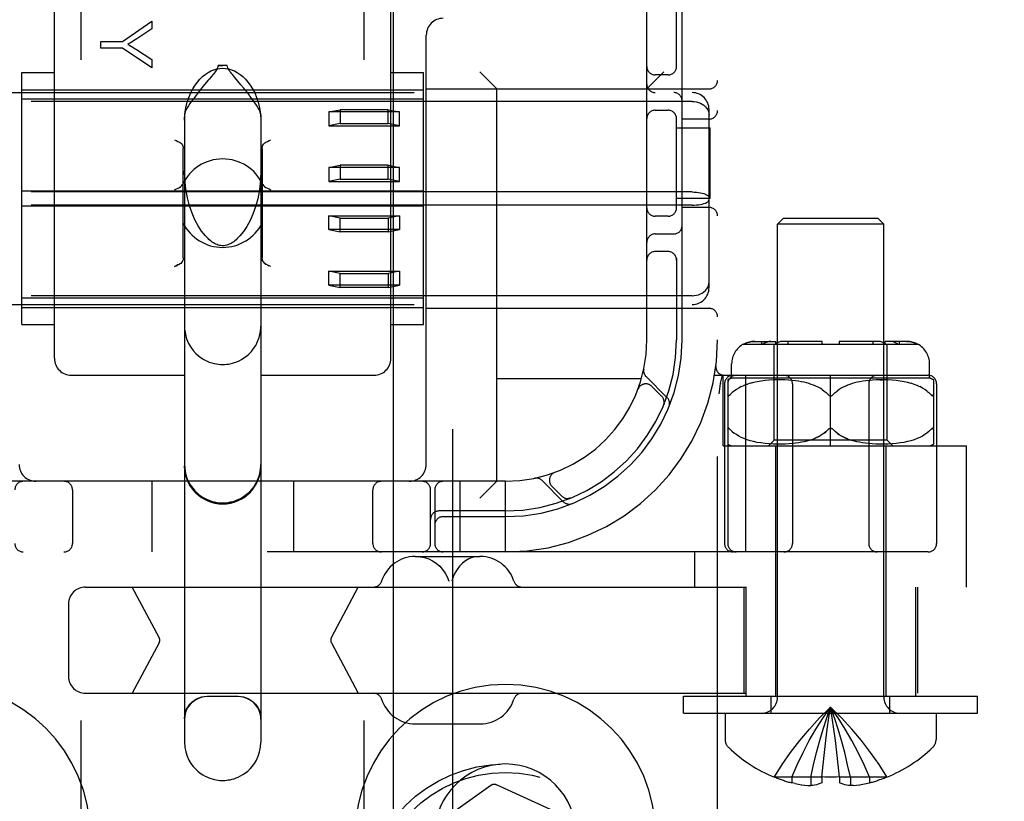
# Model space of a CAD drawing. Header units: inches. Extents: x 0 to 212, y 0 to 138.
# Tile 50 of 100: x 58.89 to 60.63, y 50.77 to 52.15. Entities that reach past the tile are written whole.
import ezdxf

# ---------------------------------------------------------------- set-up
doc = ezdxf.new("R2010")
doc.units = ezdxf.units.IN
doc.header["$LTSCALE"] = 11.6875
doc.header["$MEASUREMENT"] = 0
doc.linetypes.add('HIDDEN', pattern=[0.2, 0.1, -0.1])
doc.layers.add('DEFAULT_2', color=8, linetype='HIDDEN')
doc.layers.add('DOOR_ASSEMBLY', color=7, linetype='CONTINUOUS')

msp = doc.modelspace()

# ---------------------------------------------------------------- linework, layer by layer
at = {"layer": 'DEFAULT_2', "color": 8, "linetype": 'HIDDEN'}
for p, q in [((59.0005, 49.7408), (59.0005, 55.2413)), ((59.5005, 49.7408), (59.5005, 55.2413)), ((60.1255, 50.2079), (60.1255, 55.2079)), ((60.0005, 51.5829), (60.0005, 53.8329)), ((58.953, 51.5505), (58.953, 52.2325)), ((59.548, 51.5505), (59.548, 52.2325)), ((60.053, 52.0637), (60.053, 52.1929)), ((60.063, 51.5829), (60.063, 52.1929)), ((59.0734, 52.1109), (59.1253, 52.1468)), ((59.1253, 52.1468), (59.1253, 52.1329)), ((59.1253, 52.1329), (59.0988, 52.1155)), ((59.0353, 52.099), (59.0353, 52.1109)), ((59.0353, 52.1109), (59.0734, 52.1109)), ((59.6105, 51.3629), (59.6105, 52.1219)), ((59.0734, 52.099), (59.0353, 52.099)), ((59.1253, 52.0643), (59.0734, 52.099)), ((59.0982, 52.0965), (59.1253, 52.0788)), ((59.1253, 52.0788), (59.1253, 52.0643)), ((59.2587, 52.0682), (59.2423, 52.0682)), ((58.8955, 51.6102), (58.8955, 52.0557)), ((58.8955, 52.0557), (58.953, 52.0557)), ((59.2829, 52.0341), (59.272, 52.047)), ((59.548, 52.0557), (59.6055, 52.0557)), ((59.6055, 51.6102), (59.6055, 52.0557)), ((59.7355, 52.0269), (59.7055, 52.0569)), ((60.0005, 52.0269), (60.0305, 52.0569)), ((60.038, 52.0517), (60.0155, 52.0517)), ((58.8955, 52.0254), (59.6055, 52.0254)), ((59.2185, 52.0345), (59.2139, 52.0289)), ((59.6105, 52.0269), (60.1105, 52.0269)), ((59.7355, 51.3329), (59.7355, 52.0269)), ((58.4205, 52.0204), (60.0805, 52.0204)), ((59.6055, 52.0088), (58.8955, 52.0088)), ((60.0805, 52.0048), (58.4205, 52.0048)), ((59.438, 51.9861), (59.458, 51.9902)), ((59.458, 51.9902), (59.458, 51.9656)), ((59.543, 51.9902), (59.458, 51.9902)), ((59.543, 51.9656), (59.543, 51.9902)), ((59.543, 51.9902), (59.563, 51.9861)), ((60.0155, 51.9892), (60.038, 51.9892)), ((60.1105, 51.6756), (60.1105, 51.9903)), ((59.183, 51.9809), (59.183, 50.8713)), ((59.318, 51.9809), (59.318, 50.8713)), ((59.438, 51.9861), (59.438, 51.9616)), ((59.563, 51.9861), (59.438, 51.9861)), ((59.563, 51.9616), (59.563, 51.9861)), ((60.053, 51.8137), (60.053, 51.9771)), ((60.1105, 51.9736), (60.063, 51.9736)), ((59.458, 51.9656), (59.438, 51.9616)), ((59.438, 51.9616), (59.563, 51.9616)), ((59.458, 51.9656), (59.543, 51.9656)), ((59.563, 51.9616), (59.543, 51.9656)), ((60.053, 51.9579), (60.1125, 51.9579)), ((60.1125, 51.8329), (60.1125, 51.9579)), ((59.1805, 51.7279), (59.1805, 51.9216)), ((59.3205, 51.9216), (59.3205, 51.7279)), ((59.438, 51.8878), (59.458, 51.8919)), ((59.438, 51.8878), (59.438, 51.8633)), ((59.563, 51.8878), (59.438, 51.8878)), ((59.458, 51.8919), (59.458, 51.8673)), ((59.543, 51.8919), (59.458, 51.8919)), ((59.543, 51.8673), (59.543, 51.8919)), ((59.543, 51.8919), (59.563, 51.8878)), ((59.563, 51.8633), (59.563, 51.8878)), ((59.458, 51.8673), (59.438, 51.8633)), ((59.458, 51.8673), (59.543, 51.8673)), ((59.563, 51.8633), (59.543, 51.8673)), ((59.438, 51.8633), (59.563, 51.8633)), ((60.0805, 51.8446), (58.4205, 51.8446)), ((59.6055, 51.8463), (58.8955, 51.8463)), ((60.1125, 51.8329), (60.053, 51.8329)), ((60.0805, 51.8212), (58.4205, 51.8212)), ((59.6055, 51.8195), (58.8955, 51.8195)), ((60.1105, 51.8173), (60.063, 51.8173)), ((59.438, 51.778), (59.438, 51.8026)), ((59.458, 51.7986), (59.438, 51.8026)), ((59.438, 51.8026), (59.563, 51.8026)), ((59.458, 51.774), (59.458, 51.7986)), ((59.458, 51.7986), (59.543, 51.7986)), ((59.563, 51.8026), (59.543, 51.7986)), ((59.543, 51.7986), (59.543, 51.774)), ((59.563, 51.8026), (59.563, 51.778)), ((60.038, 51.8017), (60.0155, 51.8017)), ((60.2415, 51.7979), (60.2315, 51.7879)), ((60.4095, 51.7979), (60.2415, 51.7979)), ((60.4095, 51.7979), (60.4195, 51.7879)), ((60.2315, 50.9511), (60.2315, 51.7879)), ((60.4195, 51.7879), (60.2315, 51.7879)), ((60.4195, 50.9511), (60.4195, 51.7879)), ((59.438, 51.778), (59.458, 51.774)), ((59.563, 51.778), (59.438, 51.778)), ((59.543, 51.774), (59.458, 51.774)), ((59.543, 51.774), (59.563, 51.778)), ((60.0155, 51.7704), (60.048, 51.7704)), ((60.038, 51.7392), (60.0155, 51.7392)), ((59.3271, 51.7169), (59.3249, 51.718)), ((59.3355, 51.7126), (59.3325, 51.7142)), ((60.053, 51.7271), (60.053, 51.5829)), ((59.438, 51.6797), (59.438, 51.7043)), ((59.458, 51.7003), (59.438, 51.7043)), ((59.438, 51.7043), (59.563, 51.7043)), ((59.458, 51.6757), (59.458, 51.7003)), ((59.458, 51.7003), (59.543, 51.7003)), ((59.563, 51.7043), (59.543, 51.7003)), ((59.543, 51.7003), (59.543, 51.6757)), ((59.563, 51.7043), (59.563, 51.6797)), ((59.438, 51.6797), (59.458, 51.6757)), ((59.563, 51.6797), (59.438, 51.6797)), ((59.543, 51.6757), (59.458, 51.6757)), ((59.543, 51.6757), (59.563, 51.6797)), ((60.0805, 51.6611), (58.4205, 51.6611)), ((58.4205, 51.6454), (60.0805, 51.6454)), ((59.6055, 51.6571), (58.8955, 51.6571)), ((58.8955, 51.6404), (59.6055, 51.6404)), ((59.6105, 51.6389), (60.1105, 51.6389)), ((58.8955, 51.6102), (58.953, 51.6102)), ((59.548, 51.6102), (59.6055, 51.6102)), ((60.1711, 51.5754), (60.4799, 51.5754)), ((60.1913, 51.5804), (60.2289, 51.5804)), ((60.2039, 51.5754), (60.2039, 51.5804)), ((60.2129, 51.5792), (60.2147, 51.5797)), ((60.2255, 51.4054), (60.2255, 51.5754)), ((60.2289, 51.5754), (60.2289, 51.5804)), ((60.3105, 51.5804), (60.2413, 51.5804)), ((60.2502, 51.5754), (60.2502, 51.5804)), ((60.3105, 51.5754), (60.3105, 51.5804)), ((60.3405, 51.5804), (60.3405, 51.5754)), ((60.4098, 51.5804), (60.3405, 51.5804)), ((60.4009, 51.5754), (60.4009, 51.5804)), ((60.4221, 51.5754), (60.4221, 51.5804)), ((60.4597, 51.5804), (60.4221, 51.5804)), ((60.4255, 51.4054), (60.4255, 51.5754)), ((60.4471, 51.5754), (60.4471, 51.5804)), ((60.1227, 51.5372), (60.1227, 51.5372)), ((60.1505, 51.5154), (60.1505, 51.5404)), ((60.5005, 51.5154), (60.5005, 51.5404)), ((58.983, 51.5204), (59.183, 51.5204)), ((59.318, 51.5204), (59.518, 51.5204)), ((60.1203, 51.5204), (60.498, 51.5204)), ((60.1308, 51.5064), (60.1342, 51.5208)), ((60.1355, 51.3954), (60.1355, 51.5204)), ((60.1757, 51.2079), (60.1757, 51.5204)), ((60.3255, 51.3954), (60.3255, 51.5204)), ((59.9908, 51.5139), (59.7355, 51.5139)), ((60.0367, 51.4806), (59.9991, 51.5182)), ((60.1308, 51.5064), (60.1307, 51.5058)), ((60.138, 51.5054), (60.138, 51.2229)), ((60.1436, 51.5123), (60.1437, 51.2229)), ((60.5005, 51.5154), (60.1505, 51.5154)), ((60.1724, 51.5024), (60.1675, 51.5002)), ((60.1777, 51.5044), (60.1723, 51.5024)), ((60.1834, 51.5062), (60.1776, 51.5044)), ((60.1894, 51.5077), (60.1832, 51.5061)), ((60.1958, 51.5091), (60.1892, 51.5077)), ((60.2025, 51.5102), (60.1955, 51.509)), ((60.2095, 51.511), (60.2023, 51.5101)), ((60.2167, 51.5117), (60.2093, 51.511)), ((60.224, 51.5121), (60.2165, 51.5117)), ((60.2312, 51.5123), (60.2238, 51.5121)), ((60.2383, 51.5123), (60.231, 51.5123)), ((60.245, 51.5121), (60.2381, 51.5123)), ((60.2515, 51.5118), (60.2449, 51.5121)), ((60.2576, 51.5113), (60.2513, 51.5118)), ((60.2634, 51.5106), (60.2575, 51.5113)), ((60.258, 51.5054), (60.258, 51.2229)), ((60.2688, 51.5099), (60.2633, 51.5106)), ((60.2738, 51.509), (60.2687, 51.5099)), ((60.2786, 51.508), (60.2737, 51.509)), ((60.283, 51.5069), (60.2785, 51.508)), ((60.2873, 51.5057), (60.283, 51.5069)), ((60.2914, 51.5044), (60.2872, 51.5058)), ((60.2954, 51.503), (60.2913, 51.5044)), ((60.2993, 51.5013), (60.2954, 51.503)), ((60.3032, 51.4995), (60.2993, 51.5013)), ((60.3518, 51.5013), (60.3478, 51.4995)), ((60.3557, 51.503), (60.3517, 51.5013)), ((60.3597, 51.5044), (60.3556, 51.503)), ((60.3638, 51.5058), (60.3596, 51.5044)), ((60.3681, 51.5069), (60.3637, 51.5057)), ((60.3725, 51.508), (60.368, 51.5069)), ((60.3773, 51.509), (60.3725, 51.508)), ((60.3824, 51.5099), (60.3772, 51.509)), ((60.3878, 51.5106), (60.3823, 51.5099)), ((60.3936, 51.5113), (60.3877, 51.5106)), ((60.393, 51.5054), (60.393, 51.2229)), ((60.3997, 51.5118), (60.3934, 51.5113)), ((60.4062, 51.5121), (60.3995, 51.5118)), ((60.4128, 51.5123), (60.4198, 51.5123)), ((60.4272, 51.5121), (60.4198, 51.5123)), ((60.4345, 51.5117), (60.427, 51.5121)), ((60.4417, 51.511), (60.4343, 51.5117)), ((60.4487, 51.5101), (60.4415, 51.511)), ((60.4555, 51.509), (60.4485, 51.5102)), ((60.4618, 51.5077), (60.4553, 51.5091)), ((60.4678, 51.5061), (60.4617, 51.5077)), ((60.4734, 51.5044), (60.4677, 51.5062)), ((60.4787, 51.5024), (60.4733, 51.5044)), ((60.4835, 51.5002), (60.4786, 51.5024)), ((60.5074, 51.5123), (60.5074, 51.3985)), ((60.513, 51.5054), (60.513, 51.2229)), ((59.9847, 51.4955), (59.9849, 51.4959)), ((59.985, 51.4961), (59.9848, 51.4958)), ((60.0267, 51.4835), (60.0094, 51.5008)), ((60.1486, 51.4868), (60.148, 51.4861)), ((60.1486, 51.4868), (60.1517, 51.4898)), ((60.1551, 51.4926), (60.1517, 51.4898)), ((60.1589, 51.4953), (60.1551, 51.4926)), ((60.163, 51.4979), (60.1588, 51.4953)), ((60.1676, 51.5003), (60.163, 51.4979)), ((60.307, 51.4974), (60.3032, 51.4995)), ((60.3106, 51.4951), (60.3069, 51.4974)), ((60.3336, 51.4898), (60.3305, 51.4868)), ((60.3404, 51.4951), (60.3369, 51.4926)), ((60.3441, 51.4974), (60.3404, 51.4951)), ((60.3479, 51.4995), (60.3441, 51.4974)), ((60.488, 51.4979), (60.4835, 51.5003)), ((60.4922, 51.4953), (60.488, 51.4979)), ((60.496, 51.4926), (60.4921, 51.4953)), ((60.5024, 51.4868), (60.4994, 51.4898)), ((60.5024, 51.4868), (60.503, 51.4861)), ((60.5036, 51.4855), (60.503, 51.4861)), ((60.0301, 51.4674), (60.0306, 51.4687)), ((60.1463, 51.4262), (60.1469, 51.4258)), ((60.1468, 51.4258), (60.1474, 51.4253)), ((60.1517, 51.4211), (60.1486, 51.4241)), ((60.1589, 51.4155), (60.1551, 51.4182)), ((60.1631, 51.4129), (60.1589, 51.4155)), ((60.3229, 51.426), (60.3223, 51.4257)), ((60.3287, 51.4257), (60.3281, 51.426)), ((60.4921, 51.4155), (60.4879, 51.4129)), ((60.4959, 51.4182), (60.4921, 51.4155)), ((60.4993, 51.4211), (60.4959, 51.4182)), ((60.4993, 51.4211), (60.5024, 51.4241)), ((60.503, 51.4248), (60.5024, 51.4241)), ((60.503, 51.4248), (60.5036, 51.4253)), ((60.5036, 51.4253), (60.5042, 51.4258)), ((60.1676, 51.4106), (60.163, 51.413)), ((60.1725, 51.4084), (60.1675, 51.4106)), ((60.1778, 51.4064), (60.1724, 51.4084)), ((60.1834, 51.4047), (60.1777, 51.4065)), ((60.1895, 51.4031), (60.1833, 51.4047)), ((60.1959, 51.4018), (60.1893, 51.4032)), ((60.2027, 51.4007), (60.1957, 51.4018)), ((60.2097, 51.3998), (60.2024, 51.4007)), ((60.217, 51.3992), (60.2095, 51.3998)), ((60.2155, 51.3954), (60.2255, 51.4054)), ((60.2243, 51.3987), (60.2168, 51.3992)), ((60.2316, 51.3986), (60.2241, 51.3987)), ((60.4255, 51.4054), (60.2255, 51.4054)), ((60.2387, 51.3986), (60.2314, 51.3986)), ((60.2455, 51.3988), (60.2385, 51.3986)), ((60.252, 51.3991), (60.2453, 51.3988)), ((60.2581, 51.3997), (60.2518, 51.3991)), ((60.2638, 51.4003), (60.2579, 51.3996)), ((60.2692, 51.4011), (60.2637, 51.4003)), ((60.2743, 51.402), (60.2691, 51.4011)), ((60.279, 51.4029), (60.2742, 51.4019)), ((60.2834, 51.404), (60.2789, 51.4029)), ((60.2876, 51.4052), (60.2834, 51.404)), ((60.2917, 51.4065), (60.2876, 51.4052)), ((60.3677, 51.404), (60.3634, 51.4052)), ((60.3721, 51.4029), (60.3676, 51.404)), ((60.3768, 51.4019), (60.3721, 51.4029)), ((60.3819, 51.4011), (60.3768, 51.402)), ((60.3873, 51.4003), (60.3818, 51.4011)), ((60.3931, 51.3996), (60.3872, 51.4003)), ((60.3992, 51.3991), (60.393, 51.3997)), ((60.4058, 51.3988), (60.3991, 51.3991)), ((60.4126, 51.3986), (60.4056, 51.3988)), ((60.4197, 51.3986), (60.4123, 51.3986)), ((60.4269, 51.3987), (60.4194, 51.3986)), ((60.4355, 51.3954), (60.4255, 51.4054)), ((60.4343, 51.3992), (60.4267, 51.3987)), ((60.4415, 51.3998), (60.434, 51.3992)), ((60.4486, 51.4007), (60.4413, 51.3998)), ((60.4554, 51.4018), (60.4484, 51.4007)), ((60.4617, 51.4032), (60.4552, 51.4018)), ((60.4678, 51.4047), (60.4616, 51.4031)), ((60.4734, 51.4065), (60.4676, 51.4047)), ((60.4786, 51.4084), (60.4732, 51.4064)), ((60.4835, 51.4106), (60.4785, 51.4084)), ((60.488, 51.413), (60.4834, 51.4106)), ((60.1355, 51.3954), (60.5655, 51.3954)), ((60.228, 51.3954), (60.228, 50.9529)), ((60.423, 51.3954), (60.423, 50.9529)), ((60.5655, 51.1459), (60.5655, 51.3954)), ((59.8376, 51.3486), (59.8373, 51.3485)), ((59.8376, 51.3486), (59.838, 51.3487)), ((59.7505, 51.3329), (58.7505, 51.3329)), ((59.1255, 51.3329), (59.1255, 51.2079)), ((59.3755, 51.3329), (59.3755, 51.2079)), ((59.6705, 51.2079), (59.6705, 51.3329)), ((59.7355, 51.3329), (59.7055, 51.3029)), ((59.7505, 51.2079), (59.7505, 51.3329)), ((59.8152, 51.3344), (59.8528, 51.2968)), ((58.9849, 51.3179), (58.9849, 51.2229)), ((59.5161, 51.2229), (59.5161, 51.3179)), ((59.618, 51.2229), (59.618, 51.3179)), ((59.6255, 51.3179), (59.6255, 51.2229)), ((59.8326, 51.3241), (59.85, 51.3067)), ((59.8647, 51.3028), (59.8661, 51.3034)), ((59.8661, 51.3034), (59.8661, 51.3034)), ((59.8661, 51.3034), (59.8661, 51.3034)), ((59.7505, 51.2804), (59.633, 51.2804)), ((59.6405, 51.2704), (59.7505, 51.2704)), ((60.498, 51.2079), (58.003, 51.2079)), ((60.0855, 51.1459), (60.0855, 51.2079)), ((59.5911, 51.1999), (59.7058, 51.1999)), ((59.0079, 51.1459), (62.4665, 51.1459)), ((59.1381, 51.0566), (59.0907, 51.1459)), ((59.4427, 51.0566), (59.4902, 51.1459)), ((60.172, 51.1459), (60.172, 50.9579)), ((60.1755, 51.1459), (60.1755, 50.9529)), ((60.4755, 51.1459), (60.4755, 50.9529)), ((60.479, 51.1459), (60.479, 50.9579)), ((58.9779, 51.1159), (58.9779, 50.9879)), ((59.1381, 51.0472), (59.0907, 50.9579)), ((59.4427, 51.0472), (59.4902, 50.9579)), ((59.0079, 50.9579), (62.4665, 50.9579)), ((59.278, 50.952), (59.223, 50.952)), ((60.0655, 50.9229), (60.0655, 50.9529)), ((60.0655, 50.9529), (60.5855, 50.9529)), ((60.2205, 50.9229), (60.2205, 50.9529)), ((60.4305, 50.9229), (60.4305, 50.9529)), ((60.5855, 50.9229), (60.5855, 50.9529)), ((60.3285, 50.9144), (60.3255, 50.9336)), ((60.0655, 50.9229), (60.5855, 50.9229)), ((60.139, 50.9229), (60.139, 50.8764)), ((60.3314, 50.8946), (60.3285, 50.9144)), ((60.512, 50.9229), (60.512, 50.8764)), ((59.5911, 50.9039), (59.7058, 50.9039)), ((60.3341, 50.8742), (60.3314, 50.8947)), ((60.3366, 50.8533), (60.334, 50.8744)), ((60.3389, 50.8317), (60.3365, 50.8535)), ((60.31, 50.8096), (60.3122, 50.832)), ((60.341, 50.8096), (60.3388, 50.832)), ((60.2262, 50.81), (60.226, 50.8096)), ((60.2272, 50.8096), (60.2262, 50.81)), ((60.31, 50.8096), (60.2272, 50.8096)), ((60.257, 50.8096), (60.257, 50.7995)), ((60.2906, 50.8096), (60.2906, 50.7946)), ((60.31, 50.8096), (60.3101, 50.81)), ((60.31, 50.8096), (60.31, 50.7995)), ((60.341, 50.81), (60.341, 50.8096)), ((60.341, 50.8096), (60.341, 50.7995)), ((60.4238, 50.8096), (60.341, 50.8096)), ((60.3604, 50.8096), (60.3604, 50.7946)), ((60.394, 50.8096), (60.394, 50.7995)), ((60.4248, 50.81), (60.4238, 50.8096)), ((60.4248, 50.81), (60.425, 50.8096)), ((59.7248, 50.7951), (59.5581, 50.6759)), ((59.9214, 50.7112), (59.7348, 50.796)), ((60.263, 50.7982), (60.257, 50.7995)), ((60.2627, 50.7983), (60.2688, 50.7971)), ((60.2684, 50.7972), (60.2745, 50.7962)), ((60.274, 50.7963), (60.28, 50.7955)), ((60.2796, 50.7956), (60.2854, 50.795)), ((60.2852, 50.795), (60.2906, 50.7946)), ((60.3659, 50.795), (60.3604, 50.7946)), ((60.3657, 50.795), (60.3714, 50.7956)), ((60.371, 50.7955), (60.377, 50.7963)), ((60.3766, 50.7962), (60.3826, 50.7972)), ((60.3822, 50.7971), (60.3883, 50.7983)), ((60.3881, 50.7982), (60.394, 50.7995))]:
    msp.add_line(p, q, dxfattribs=at)
for points in [[(59.0988, 52.1155), (59.0959, 52.1136), (59.0931, 52.1118), (59.0904, 52.1101), (59.0878, 52.1085), (59.0853, 52.107), (59.0829, 52.1056)], [(59.0829, 52.1056), (59.0855, 52.1042), (59.0881, 52.1027), (59.0906, 52.1012), (59.0932, 52.0997), (59.0957, 52.0981), (59.0982, 52.0965)], [(59.183, 51.9715), (59.1838, 51.9831), (59.1853, 51.9937), (59.1876, 52.0033), (59.1906, 52.012), (59.1939, 52.0198), (59.1976, 52.0269), (59.2016, 52.0333), (59.2058, 52.039), (59.2103, 52.0441), (59.2149, 52.0486), (59.2197, 52.0526), (59.2246, 52.0559), (59.2298, 52.0587), (59.235, 52.0609), (59.2402, 52.0624), (59.2454, 52.0633), (59.2505, 52.0636), (59.2556, 52.0633), (59.2608, 52.0624), (59.2661, 52.0609), (59.2713, 52.0587), (59.2764, 52.0559), (59.2813, 52.0526), (59.2861, 52.0486), (59.2908, 52.0441), (59.2952, 52.039), (59.2994, 52.0333), (59.3034, 52.0269), (59.3071, 52.0198), (59.3105, 52.012), (59.3134, 52.0033), (59.3158, 51.9937), (59.3173, 51.9831), (59.318, 51.9715)], [(59.2423, 52.0682), (59.2421, 52.0663), (59.2415, 52.0644), (59.2407, 52.0625), (59.2396, 52.0606), (59.2384, 52.0588), (59.237, 52.0569), (59.2355, 52.055), (59.234, 52.053), (59.2323, 52.051), (59.2306, 52.0489)], [(59.2423, 52.0682), (59.2443, 52.0682), (59.2464, 52.0683), (59.2484, 52.0683), (59.2505, 52.0683)], [(59.2587, 52.0682), (59.2567, 52.0682), (59.2546, 52.0683), (59.2526, 52.0683), (59.2505, 52.0683)], [(59.272, 52.047), (59.27, 52.0493), (59.2682, 52.0516), (59.2664, 52.0538), (59.2648, 52.0559), (59.2633, 52.0579), (59.2619, 52.06), (59.2606, 52.0619), (59.2597, 52.0639), (59.259, 52.066), (59.2587, 52.0682)], [(59.2306, 52.0489), (59.2269, 52.0444), (59.2249, 52.0421), (59.2185, 52.0345)], [(59.2139, 52.0289), (59.2114, 52.0259), (59.2089, 52.0228), (59.2063, 52.0195), (59.2037, 52.0161), (59.201, 52.0126), (59.1982, 52.0089), (59.1954, 52.0051), (59.1927, 52.0012), (59.1902, 51.9972), (59.1878, 51.9934), (59.1858, 51.9897), (59.1843, 51.9863), (59.1834, 51.9833), (59.183, 51.9809)], [(59.318, 51.9809), (59.3176, 51.9834), (59.3166, 51.9865), (59.315, 51.9901), (59.3128, 51.994), (59.3103, 51.9981), (59.3076, 52.0022), (59.3047, 52.0064), (59.3017, 52.0104), (59.2988, 52.0143), (59.296, 52.018), (59.2932, 52.0215), (59.2905, 52.0248), (59.2879, 52.028), (59.2829, 52.0341)], [(60.0805, 52.0048), (60.0843, 52.0046), (60.0881, 52.004), (60.0918, 52.003), (60.0953, 52.0017), (60.0985, 51.9999), (60.1015, 51.9979), (60.1041, 51.9955), (60.1063, 51.9928), (60.1081, 51.9899), (60.1094, 51.9869), (60.1102, 51.9836), (60.1105, 51.9803)], [(59.1655, 51.9369), (59.1685, 51.9354), (59.1713, 51.934), (59.1739, 51.9327), (59.1761, 51.9315)], [(59.3249, 51.9315), (59.3271, 51.9327), (59.3297, 51.934), (59.3325, 51.9354), (59.3355, 51.9369)], [(59.1761, 51.9315), (59.1775, 51.9305), (59.1786, 51.9293), (59.1794, 51.9277), (59.18, 51.9259), (59.1804, 51.9239), (59.1805, 51.9216)], [(59.3205, 51.9216), (59.3206, 51.9239), (59.321, 51.9259), (59.3216, 51.9277), (59.3225, 51.9293), (59.3236, 51.9306), (59.3249, 51.9315)], [(59.2246, 51.7621), (59.2199, 51.7669), (59.2132, 51.7753), (59.207, 51.7848), (59.2014, 51.7955), (59.1963, 51.8071), (59.1919, 51.82), (59.1881, 51.8345), (59.1852, 51.8504), (59.1835, 51.8675), (59.183, 51.882)], [(59.318, 51.882), (59.3175, 51.8664), (59.3155, 51.8485), (59.3125, 51.8326), (59.3086, 51.8184), (59.3041, 51.8055), (59.299, 51.794), (59.2934, 51.7838), (59.2874, 51.7747), (59.281, 51.7668), (59.2764, 51.7621)], [(59.1655, 51.8484), (59.1686, 51.8499), (59.1715, 51.8514), (59.1742, 51.8528), (59.1766, 51.8543), (59.1784, 51.856), (59.1797, 51.8579)], [(59.3214, 51.8579), (59.3226, 51.856), (59.3245, 51.8543), (59.3268, 51.8528), (59.3295, 51.8514), (59.3325, 51.8499), (59.3355, 51.8484)], [(60.0805, 51.8446), (60.0843, 51.8445), (60.0881, 51.8443), (60.0918, 51.8439), (60.0953, 51.8433), (60.0985, 51.8426), (60.1015, 51.8417), (60.1041, 51.8407), (60.1063, 51.8396), (60.1081, 51.8385), (60.1094, 51.8372), (60.1102, 51.8359), (60.1105, 51.8347)], [(60.0805, 51.8212), (60.0843, 51.8213), (60.0881, 51.8216), (60.0918, 51.822), (60.0953, 51.8226), (60.0985, 51.8233), (60.1015, 51.8241), (60.1041, 51.8251), (60.1063, 51.8262), (60.1081, 51.8274), (60.1094, 51.8286), (60.1102, 51.8299), (60.1105, 51.8312)], [(59.2505, 51.7495), (59.2497, 51.7495), (59.2473, 51.7497), (59.2449, 51.7501), (59.2427, 51.7507), (59.2405, 51.7515), (59.2383, 51.7524), (59.2362, 51.7535), (59.2341, 51.7547), (59.2321, 51.756), (59.23, 51.7575), (59.2281, 51.7591), (59.2261, 51.7607), (59.2246, 51.7621)], [(59.2764, 51.7621), (59.2742, 51.7601), (59.2721, 51.7583), (59.27, 51.7567), (59.2679, 51.7553), (59.2659, 51.7541), (59.2639, 51.753), (59.2619, 51.7521), (59.2599, 51.7512), (59.2577, 51.7505), (59.2556, 51.75), (59.2534, 51.7496), (59.2512, 51.7495), (59.2505, 51.7495)], [(59.1805, 51.7279), (59.1804, 51.7257), (59.18, 51.7237)], [(59.321, 51.7237), (59.3206, 51.7257), (59.3205, 51.7279)], [(59.1761, 51.718), (59.1739, 51.7169), (59.1713, 51.7156), (59.1685, 51.7142), (59.1655, 51.7126)], [(59.1655, 51.7126), (59.1685, 51.7142), (59.1713, 51.7156), (59.1739, 51.7169)], [(59.1761, 51.718), (59.1775, 51.719), (59.1786, 51.7203), (59.1794, 51.7219), (59.18, 51.7237)], [(59.3206, 51.7257), (59.321, 51.7237), (59.3216, 51.7218), (59.3225, 51.7203), (59.3236, 51.719), (59.3249, 51.718)], [(59.3249, 51.718), (59.3271, 51.7169), (59.3297, 51.7156), (59.3325, 51.7142)], [(60.0805, 51.6611), (60.0843, 51.6613), (60.0881, 51.6619), (60.0918, 51.6628), (60.0953, 51.6642), (60.0985, 51.6659), (60.1015, 51.668), (60.1041, 51.6704), (60.1063, 51.673), (60.1081, 51.6759), (60.1094, 51.679), (60.1102, 51.6822), (60.1105, 51.6855)], [(59.183, 51.607), (59.1832, 51.6021), (59.1845, 51.5931), (59.1868, 51.5846), (59.1901, 51.5769), (59.194, 51.5702), (59.1983, 51.5643), (59.2029, 51.5592), (59.2076, 51.5549), (59.2124, 51.5513), (59.2172, 51.5483), (59.222, 51.5458), (59.2267, 51.5439), (59.2311, 51.5424), (59.2354, 51.5412), (59.2394, 51.5404), (59.2432, 51.5399), (59.2468, 51.5396), (59.2505, 51.5395)], [(59.2505, 51.5395), (59.2539, 51.5396), (59.2572, 51.5399), (59.2606, 51.5403), (59.264, 51.5409), (59.2677, 51.5417), (59.2715, 51.5429), (59.2755, 51.5443), (59.2796, 51.5461), (59.2839, 51.5484), (59.2882, 51.551), (59.2926, 51.5543), (59.297, 51.558), (59.3012, 51.5624), (59.3052, 51.5675), (59.309, 51.5733), (59.3123, 51.5799), (59.315, 51.5872), (59.317, 51.5951), (59.3179, 51.6034), (59.318, 51.607)], [(60.1719, 51.5754), (60.174, 51.5765), (60.1763, 51.5775), (60.1787, 51.5784), (60.1813, 51.5792), (60.1838, 51.5797), (60.1864, 51.5801), (60.1889, 51.5804), (60.1913, 51.5804)], [(60.1913, 51.5804), (60.1894, 51.5804), (60.1874, 51.5802), (60.1854, 51.58), (60.1833, 51.5796), (60.1813, 51.5792), (60.1793, 51.5786), (60.1773, 51.5779), (60.1754, 51.5772), (60.1736, 51.5763), (60.1719, 51.5754)], [(60.2129, 51.5792), (60.2111, 51.5784), (60.2094, 51.5775), (60.2078, 51.5765), (60.2063, 51.5754)], [(60.22, 51.5804), (60.2183, 51.5804), (60.2165, 51.5801), (60.2147, 51.5797)], [(60.2413, 51.5804), (60.2399, 51.5804), (60.2385, 51.5802), (60.237, 51.58), (60.2356, 51.5796), (60.2341, 51.5792), (60.2327, 51.5786), (60.2313, 51.5779), (60.23, 51.5772), (60.2287, 51.5763), (60.2275, 51.5754)], [(60.4169, 51.5792), (60.4151, 51.5797), (60.4133, 51.5801), (60.4115, 51.5804), (60.4098, 51.5804)], [(60.4169, 51.5792), (60.4187, 51.5784), (60.4204, 51.5775), (60.422, 51.5765), (60.4235, 51.5754)], [(60.4381, 51.5792), (60.4367, 51.5796), (60.4352, 51.58), (60.4338, 51.5802), (60.4324, 51.5804), (60.431, 51.5804)], [(60.4381, 51.5792), (60.4395, 51.5786), (60.4409, 51.5779), (60.4423, 51.5772), (60.4435, 51.5763), (60.4448, 51.5754)], [(60.4791, 51.5754), (60.4774, 51.5763), (60.4756, 51.5772), (60.4737, 51.5779), (60.4718, 51.5786), (60.4698, 51.5792), (60.4677, 51.5796), (60.4657, 51.58), (60.4636, 51.5802), (60.4616, 51.5804), (60.4597, 51.5804)], [(60.4597, 51.5804), (60.4621, 51.5804), (60.4646, 51.5801), (60.4672, 51.5797), (60.4698, 51.5792), (60.4723, 51.5784), (60.4747, 51.5775), (60.477, 51.5765), (60.4791, 51.5754)], [(60.1287, 51.4875), (60.1292, 51.4919), (60.1297, 51.4964), (60.1302, 51.501), (60.1307, 51.5058)], [(60.42, 51.5123), (60.4129, 51.5123), (60.406, 51.5121)], [(60.1436, 51.4868), (60.1437, 51.4861), (60.1438, 51.4855), (60.1439, 51.485), (60.1441, 51.4846), (60.1444, 51.4844), (60.1447, 51.4842), (60.145, 51.4841), (60.1454, 51.4842), (60.1459, 51.4844), (60.1464, 51.4847), (60.1469, 51.4851), (60.1474, 51.4855)], [(60.148, 51.4861), (60.1474, 51.4855), (60.1468, 51.485), (60.1463, 51.4846), (60.1458, 51.4844), (60.1454, 51.4842), (60.145, 51.4841), (60.1446, 51.4842), (60.1443, 51.4844), (60.1441, 51.4847), (60.1439, 51.4851), (60.1438, 51.4855), (60.1437, 51.4861)], [(60.3106, 51.4951), (60.3141, 51.4926), (60.3174, 51.4898), (60.3205, 51.4868)], [(60.3229, 51.4848), (60.3223, 51.4852), (60.3217, 51.4857), (60.3211, 51.4862), (60.3205, 51.4868)], [(60.3211, 51.4862), (60.3217, 51.4857), (60.3223, 51.4852), (60.3229, 51.4848), (60.3236, 51.4845), (60.3242, 51.4843), (60.3249, 51.4842), (60.3255, 51.4841)], [(60.3255, 51.4841), (60.3262, 51.4842), (60.3268, 51.4843), (60.3275, 51.4845), (60.3281, 51.4848), (60.3287, 51.4852), (60.3293, 51.4857), (60.3299, 51.4862), (60.3305, 51.4868)], [(60.3305, 51.4868), (60.3299, 51.4862), (60.3293, 51.4857), (60.3287, 51.4852), (60.3281, 51.4848)], [(60.3305, 51.4868), (60.3336, 51.4898), (60.3369, 51.4926)], [(60.4959, 51.4926), (60.4993, 51.4898), (60.5024, 51.4868)], [(60.5036, 51.4855), (60.5042, 51.485), (60.5047, 51.4846), (60.5052, 51.4844), (60.5057, 51.4842), (60.5061, 51.4841), (60.5064, 51.4842), (60.5067, 51.4844), (60.507, 51.4847), (60.5071, 51.4851), (60.5073, 51.4855), (60.5074, 51.4861), (60.5074, 51.4868)], [(60.5074, 51.4861), (60.5073, 51.4855), (60.5071, 51.485), (60.5069, 51.4846), (60.5067, 51.4844), (60.5064, 51.4842), (60.506, 51.4841), (60.5056, 51.4842), (60.5052, 51.4844), (60.5047, 51.4847), (60.5042, 51.4851), (60.5036, 51.4855)], [(60.031, 51.4711), (60.031, 51.471), (60.031, 51.4706), (60.0309, 51.4703), (60.0308, 51.4699), (60.0308, 51.4696), (60.0307, 51.4693), (60.0306, 51.469), (60.0305, 51.4687), (60.0304, 51.4684), (60.0303, 51.4681), (60.0303, 51.4679), (60.0302, 51.4677), (60.0301, 51.4675), (60.0301, 51.4674)], [(60.0301, 51.4674), (60.0301, 51.4674), (60.0301, 51.4674)], [(60.1463, 51.4262), (60.1458, 51.4265), (60.1454, 51.4267), (60.145, 51.4267), (60.1446, 51.4267), (60.1443, 51.4265), (60.1441, 51.4262), (60.1439, 51.4258), (60.1438, 51.4253), (60.1437, 51.4248), (60.1436, 51.4241)], [(60.1438, 51.4253), (60.1439, 51.4258), (60.1441, 51.4262), (60.1443, 51.4265), (60.1446, 51.4267), (60.145, 51.4267), (60.1454, 51.4267), (60.1458, 51.4265), (60.1463, 51.4262)], [(60.1486, 51.4241), (60.148, 51.4248), (60.1474, 51.4253)], [(60.1486, 51.4241), (60.1517, 51.4211), (60.1551, 51.4182)], [(60.3205, 51.4241), (60.3174, 51.4211), (60.3142, 51.4183), (60.3107, 51.4158), (60.3071, 51.4135), (60.3033, 51.4115), (60.2995, 51.4096), (60.2956, 51.408)], [(60.3142, 51.4183), (60.3174, 51.4211), (60.3205, 51.4241)], [(60.3205, 51.4241), (60.3211, 51.4247), (60.3217, 51.4252), (60.3223, 51.4257), (60.3229, 51.426), (60.3236, 51.4263), (60.3242, 51.4265), (60.3249, 51.4267), (60.3255, 51.4267)], [(60.3217, 51.4252), (60.3211, 51.4247), (60.3205, 51.4241)], [(60.3255, 51.4267), (60.3262, 51.4267), (60.3268, 51.4265), (60.3275, 51.4263), (60.3281, 51.426), (60.3287, 51.4257), (60.3293, 51.4252), (60.3299, 51.4247)], [(60.3305, 51.4241), (60.3299, 51.4247), (60.3293, 51.4252)], [(60.3554, 51.408), (60.3515, 51.4096), (60.3477, 51.4115), (60.344, 51.4135), (60.3403, 51.4158), (60.3368, 51.4183), (60.3336, 51.4211), (60.3305, 51.4241)], [(60.3368, 51.4183), (60.3403, 51.4158), (60.344, 51.4135), (60.3477, 51.4115), (60.3515, 51.4096), (60.3554, 51.408), (60.3593, 51.4065), (60.3634, 51.4052)], [(60.5042, 51.4258), (60.5047, 51.4262), (60.5052, 51.4265), (60.5056, 51.4267), (60.506, 51.4267), (60.5064, 51.4267), (60.5067, 51.4265), (60.5069, 51.4262), (60.5071, 51.4258), (60.5073, 51.4253)], [(60.5074, 51.4241), (60.5074, 51.4248), (60.5073, 51.4253), (60.5071, 51.4258), (60.5069, 51.4262), (60.5067, 51.4265), (60.5064, 51.4267), (60.506, 51.4267), (60.5056, 51.4267), (60.5052, 51.4265), (60.5047, 51.4262)], [(60.2917, 51.4065), (60.2957, 51.408), (60.2995, 51.4096), (60.3033, 51.4115), (60.3071, 51.4135)], [(59.183, 51.3626), (59.1833, 51.3561), (59.1842, 51.35), (59.1856, 51.3442), (59.1874, 51.3387), (59.1895, 51.3336), (59.1921, 51.3287), (59.1949, 51.3242), (59.1981, 51.32), (59.2015, 51.316), (59.2052, 51.3124), (59.2091, 51.3092), (59.2131, 51.3062), (59.2174, 51.3036), (59.2217, 51.3013), (59.2262, 51.2994), (59.2309, 51.2978), (59.2358, 51.2965), (59.2407, 51.2956), (59.2456, 51.295), (59.2505, 51.2949)], [(59.2505, 51.2949), (59.2554, 51.295), (59.2601, 51.2955), (59.2646, 51.2964), (59.2688, 51.2974), (59.2726, 51.2986), (59.276, 51.2999), (59.2791, 51.3012), (59.2819, 51.3027), (59.2847, 51.3042), (59.2873, 51.3058), (59.2898, 51.3075), (59.2921, 51.3093), (59.2944, 51.3111), (59.2965, 51.313), (59.2984, 51.3149), (59.3003, 51.3169), (59.302, 51.3188), (59.3037, 51.3209), (59.3052, 51.3229), (59.3067, 51.3251), (59.3081, 51.3273), (59.3095, 51.3297), (59.3109, 51.3323), (59.3121, 51.335), (59.3133, 51.3378), (59.3144, 51.3408), (59.3154, 51.344), (59.3163, 51.3474), (59.317, 51.3509), (59.3175, 51.3546), (59.3179, 51.3585), (59.318, 51.3626)], [(59.2505, 51.2929), (59.2417, 51.2935), (59.233, 51.2952), (59.2247, 51.2981), (59.2168, 51.302), (59.2094, 51.3069), (59.2028, 51.3127), (59.197, 51.3194), (59.1921, 51.3267), (59.1882, 51.3346), (59.1853, 51.343), (59.1836, 51.3516), (59.183, 51.3604)], [(59.2505, 51.2929), (59.2593, 51.2935), (59.268, 51.2952), (59.2763, 51.2981), (59.2843, 51.302), (59.2916, 51.3069), (59.2982, 51.3127), (59.3041, 51.3194), (59.309, 51.3267), (59.3129, 51.3346), (59.3157, 51.343), (59.3174, 51.3516), (59.318, 51.3604)], [(59.8661, 51.3034), (59.866, 51.3033), (59.8659, 51.3033), (59.8658, 51.3033), (59.8656, 51.3032), (59.8654, 51.3031), (59.8652, 51.3031), (59.865, 51.303), (59.8648, 51.3029), (59.8646, 51.3029), (59.8643, 51.3028), (59.8641, 51.3027), (59.8639, 51.3027), (59.8636, 51.3026), (59.8634, 51.3026), (59.8631, 51.3025), (59.8629, 51.3025), (59.8626, 51.3025), (59.8623, 51.3024), (59.8622, 51.3024)], [(59.5922, 51.1999), (59.5999, 51.1994), (59.6075, 51.1979), (59.6148, 51.1955), (59.6218, 51.1921), (59.6283, 51.1879), (59.6342, 51.1828), (59.6395, 51.1771), (59.644, 51.1707), (59.6477, 51.1637), (59.6505, 51.1564)], [(59.7048, 51.1999), (59.6983, 51.1994), (59.6919, 51.1979), (59.6857, 51.1955), (59.6799, 51.1921), (59.6744, 51.1879), (59.6694, 51.1828), (59.6649, 51.1771), (59.6611, 51.1707), (59.658, 51.1637), (59.6556, 51.1564)], [(59.183, 50.9131), (59.1834, 50.9189), (59.1847, 50.9244), (59.1866, 50.9296), (59.1892, 50.9343), (59.1924, 50.9386), (59.196, 50.9424), (59.2001, 50.9455), (59.2044, 50.9482), (59.2089, 50.9502), (59.2136, 50.9516), (59.2183, 50.9524), (59.223, 50.9527)], [(59.223, 50.952), (59.2178, 50.9517), (59.2127, 50.9506), (59.2077, 50.949), (59.203, 50.9466), (59.1987, 50.9437), (59.1947, 50.9403), (59.1913, 50.9364), (59.1884, 50.932), (59.1861, 50.9273), (59.1844, 50.9223), (59.1834, 50.9172), (59.183, 50.912)], [(59.278, 50.9527), (59.2827, 50.9524), (59.2875, 50.9516), (59.2921, 50.9502), (59.2967, 50.9482), (59.301, 50.9455), (59.305, 50.9424), (59.3086, 50.9386), (59.3118, 50.9343), (59.3144, 50.9296), (59.3164, 50.9244), (59.3176, 50.9189), (59.318, 50.9131)], [(59.318, 50.912), (59.3177, 50.9172), (59.3166, 50.9223), (59.315, 50.9273), (59.3126, 50.932), (59.3097, 50.9363), (59.3063, 50.9403), (59.3024, 50.9437), (59.298, 50.9466), (59.2933, 50.949), (59.2884, 50.9506), (59.2832, 50.9517), (59.278, 50.952)], [(60.2262, 50.81), (60.2399, 50.832), (60.2548, 50.8535), (60.2708, 50.8744), (60.2879, 50.8947), (60.3061, 50.9144), (60.3255, 50.9336)], [(60.257, 50.8096), (60.2665, 50.8317), (60.2767, 50.8533), (60.2877, 50.8742), (60.2995, 50.8946), (60.3121, 50.9144), (60.3255, 50.9336)], [(60.2906, 50.8096), (60.2954, 50.8317), (60.3006, 50.8533), (60.3063, 50.8742), (60.3123, 50.8946), (60.3187, 50.9144), (60.3255, 50.9336)], [(60.3122, 50.8317), (60.3145, 50.8535), (60.317, 50.8744), (60.3196, 50.8947), (60.3225, 50.9144), (60.3255, 50.9336)], [(60.3145, 50.8533), (60.317, 50.8742), (60.3196, 50.8946), (60.3225, 50.9144), (60.3255, 50.9336)], [(60.4248, 50.81), (60.4111, 50.832), (60.3962, 50.8535), (60.3803, 50.8744), (60.3632, 50.8947), (60.3449, 50.9144), (60.3255, 50.9336)], [(60.394, 50.8096), (60.3846, 50.8317), (60.3743, 50.8533), (60.3633, 50.8742), (60.3515, 50.8946), (60.3389, 50.9144), (60.3255, 50.9336)], [(60.3604, 50.8096), (60.3556, 50.8317), (60.3504, 50.8533), (60.3448, 50.8742), (60.3388, 50.8946), (60.3323, 50.9144), (60.3255, 50.9336)], [(59.183, 50.8713), (59.1836, 50.8625), (59.1852, 50.8542), (59.1877, 50.8466), (59.1909, 50.8397), (59.1944, 50.8338), (59.1982, 50.8287), (59.2022, 50.8242), (59.2064, 50.8202), (59.2108, 50.8168), (59.2152, 50.8138), (59.2195, 50.8114), (59.2237, 50.8094), (59.2278, 50.8078), (59.2317, 50.8065), (59.2355, 50.8055), (59.2391, 50.8048), (59.2425, 50.8043), (59.2456, 50.804), (59.2487, 50.8039), (59.2517, 50.8039), (59.2546, 50.804), (59.2576, 50.8042), (59.2605, 50.8046), (59.2637, 50.8051), (59.267, 50.8059), (59.2706, 50.8069), (59.2742, 50.8082), (59.2781, 50.8097), (59.2822, 50.8117), (59.2863, 50.8141), (59.2906, 50.817), (59.2948, 50.8204), (59.2989, 50.8242), (59.3028, 50.8287), (59.3066, 50.8338), (59.3101, 50.8396), (59.3133, 50.8465), (59.3158, 50.8542), (59.3174, 50.8625), (59.318, 50.8713)], [(60.341, 50.81), (60.3358, 50.8098), (60.3307, 50.8096), (60.3255, 50.8096), (60.3203, 50.8096), (60.3152, 50.8098), (60.3101, 50.81)], [(60.31, 50.7995), (60.3068, 50.7983), (60.3036, 50.7972), (60.3003, 50.7963), (60.2971, 50.7956), (60.2938, 50.795), (60.2906, 50.7946)], [(60.3604, 50.7946), (60.3572, 50.795), (60.354, 50.7956), (60.3507, 50.7963), (60.3475, 50.7972), (60.3442, 50.7983), (60.341, 50.7995)]]:
    msp.add_lwpolyline(points, dxfattribs=at)
for radius in [0.25, 0.235]:
    msp.add_circle((59.7505, 50.5829), radius, dxfattribs=at)
for centre, radius, start, end in [((59.6405, 52.1219), 0.03, 90, 180), ((60.0155, 52.0667), 0.015, 180, 270), ((60.038, 52.0667), 0.015, 270, 0), ((60.1105, 52.0419), 0.015, 270, 360), ((60.0155, 52.0354), 0.015, 180, 270), ((60.048, 52.0054), 0.015, 0, 90), ((60.0805, 51.9904), 0.03, 0, 90), ((60.0155, 51.9742), 0.015, 90, 180), ((60.038, 51.9742), 0.015, 0, 90), ((60.1105, 51.9886), 0.015, 270, 360), ((59.2505, 51.8248), 0.0782, 25.0474, 154.9526), ((60.0155, 51.8167), 0.015, 180, 270), ((60.038, 51.8167), 0.015, 270, 360), ((60.1105, 51.8023), 0.015, 0, 90), ((59.2505, 51.8248), 0.0782, 206.6531, 333.346), ((60.048, 51.7854), 0.015, 270, 360), ((60.0155, 51.7554), 0.015, 90, 180), ((60.0155, 51.7242), 0.015, 90, 180), ((60.038, 51.7242), 0.015, 0, 90), ((60.0805, 51.6754), 0.03, 270, 360), ((60.1105, 51.6239), 0.015, 0, 90), ((59.7505, 51.5829), 0.375, 270, 360), ((59.7505, 51.5829), 0.3125, 270, 360), ((59.7505, 51.5829), 0.3025, 270, 360), ((59.7505, 51.5829), 0.25, 270, 360), ((60.1905, 51.5404), 0.04, 118.955, 180), ((60.4605, 51.5404), 0.04, 0, 61.045), ((58.983, 51.5504), 0.03, 180, 270), ((59.518, 51.5504), 0.03, 270, 360), ((60.1376, 51.5354), 0.015, 173.0043, 270), ((60.0093, 51.5285), 0.0145, 168.1145, 225), ((60.153, 51.5054), 0.015, 90, 180), ((60.1587, 51.5054), 0.015, 90, 180), ((60.243, 51.5054), 0.015, 0, 90), ((60.408, 51.5054), 0.015, 90, 180), ((60.498, 51.5054), 0.015, 0, 90), ((59.9988, 51.4902), 0.015, 45, 159.5253), ((60.1719, 51.4591), 0.0603, 110.7484, 118.0821), ((60.4792, 51.4591), 0.0603, 61.9179, 69.2516), ((60.0161, 51.4729), 0.015, 337.4954, 45), ((60.0264, 51.4704), 0.0145, 337.8042, 45), ((60.1719, 51.4518), 0.0603, 241.9212, 249.2516), ((60.4792, 51.4518), 0.0603, 290.7484, 298.0788), ((58.9205, 51.3629), 0.03, 180, 270), ((59.5805, 51.3629), 0.03, 270, 360), ((59.2505, 51.3604), 0.0675, 180, 360), ((59.8432, 51.3347), 0.015, 110.4747, 225), ((58.898, 51.3179), 0.015, 90, 180), ((58.9699, 51.3179), 0.015, 0, 90), ((59.5311, 51.3179), 0.015, 90, 180), ((59.603, 51.3179), 0.015, 0, 90), ((59.6405, 51.3179), 0.015, 90, 180), ((59.805, 51.3241), 0.0145, 45, 101.8855), ((59.8606, 51.3173), 0.015, 225, 292.5046), ((59.8631, 51.307), 0.0145, 225, 292.1958), ((59.633, 51.2654), 0.015, 90, 180), ((59.6405, 51.2554), 0.015, 90, 180), ((58.898, 51.2229), 0.015, 180, 270), ((58.9699, 51.2229), 0.015, 270, 360), ((59.5311, 51.2229), 0.015, 180, 270), ((59.603, 51.2229), 0.015, 270, 360), ((59.6405, 51.2229), 0.015, 180, 270), ((60.153, 51.2229), 0.015, 180, 270), ((60.1587, 51.2229), 0.015, 180, 270), ((60.243, 51.2229), 0.015, 270, 360), ((60.408, 51.2229), 0.015, 180, 270), ((60.498, 51.2229), 0.015, 270, 360), ((59.5911, 51.1374), 0.0625, 90, 162.3485), ((59.7059, 51.1374), 0.0625, 17.6515, 90), ((59.5172, 51.1609), 0.015, 270, 342.3485), ((59.7797, 51.1609), 0.015, 197.6515, 270), ((59.0079, 51.1159), 0.03, 90, 180), ((59.1293, 51.0519), 0.01, 332, 28), ((59.4515, 51.0519), 0.01, 152, 208), ((59.0079, 50.9879), 0.03, 180, 270), ((58.7505, 50.7079), 0.2656, 0, 180), ((59.7505, 50.7079), 0.2656, 0, 180), ((59.5172, 50.9429), 0.015, 17.6515, 90), ((59.5911, 50.9664), 0.0625, 197.6515, 270), ((59.7059, 50.9664), 0.0625, 270, 342.3485), ((59.7797, 50.9429), 0.015, 90, 162.3485), ((60.2033, 50.9511), 0.0282, 270, 360), ((60.4477, 50.9511), 0.0282, 180, 270), ((60.159, 50.8764), 0.02, 180, 226.4862), ((60.492, 50.8764), 0.02, 313.5138, 360), ((60.3255, 51.0517), 0.2618, 226.4862, 247.6643), ((60.3255, 51.0517), 0.2618, 292.3357, 313.5138), ((59.7505, 50.7079), 0.125, 0, 180), ((60.3255, 51.0517), 0.2614, 247.9106, 254.8059), ((60.3255, 51.0517), 0.2614, 285.1941, 292.0894), ((59.7306, 50.7869), 0.01, 65.566, 125.5618)]:
    msp.add_arc(centre, radius, start, end, dxfattribs=at)
msp.add_ellipse((59.2505, 50.9532), major_axis=(0.0675, 0), ratio=0.009135, start_param=4.292776, end_param=5.132002, dxfattribs=at)
at = {"layer": 'DOOR_ASSEMBLY', "color": 8, "linetype": 'HIDDEN'}
msp.add_line((59.6568, 63.1129), (59.6568, 42.3029), dxfattribs=at)
at = {"layer": 'DOOR_ASSEMBLY', "color": 3, "linetype": 'Continuous'}
msp.add_line((59.5528, 42.4579), (59.5528, 62.9579), dxfattribs=at)

doc.saveas('drawing.dxf')
